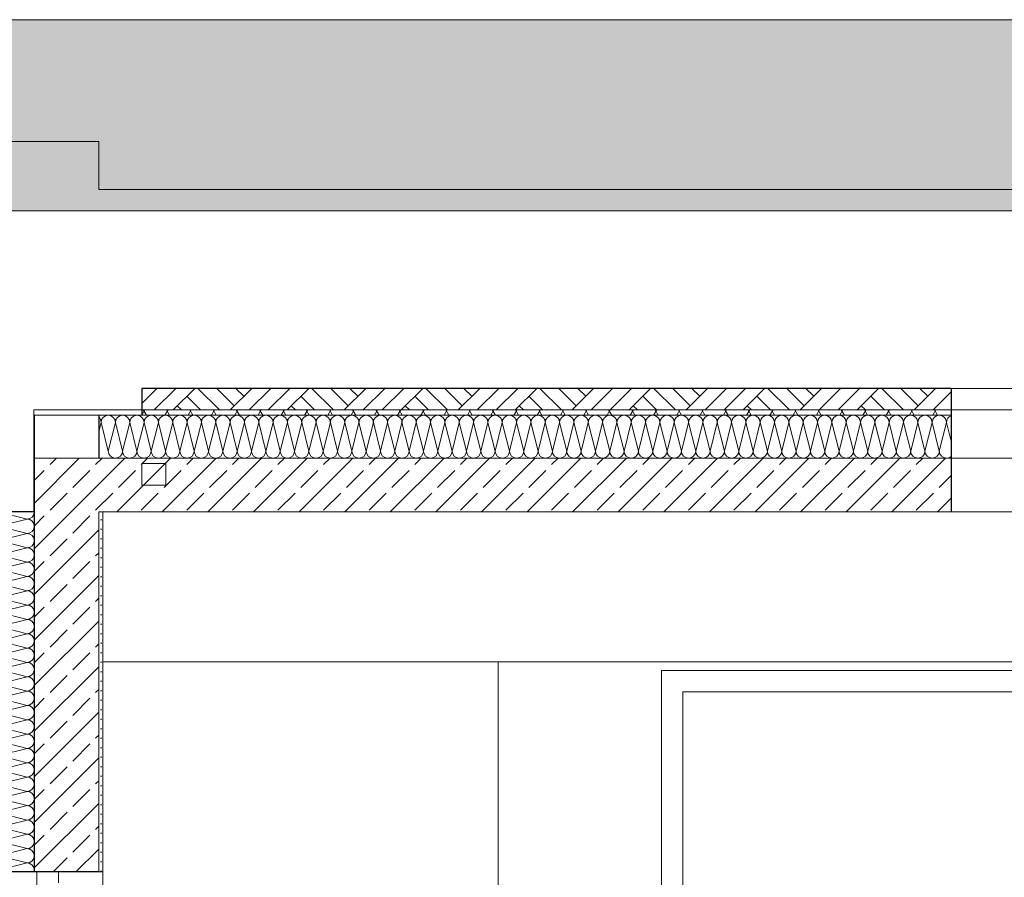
# Model space of a CAD drawing. Header units: metres. Extents: x -80 to 1923, y -189 to 69.
# Tile 248 of 256: x 1857.06 to 1860.72, y -183.01 to -179.82. Entities that reach past the tile are written whole.
import ezdxf

# ---------------------------------------------------------------- set-up
doc = ezdxf.new("R2010")
doc.units = ezdxf.units.M
doc.header["$MEASUREMENT"] = 0
for name, color, linetype in [('Neubau_0', 7, 'Continuous'), ('Neubau_00 Schraffuren', 7, 'Continuous'), ('Neubau_10 Wand außen', 7, 'Continuous'), ('Neubau_20 Bodenaufbau', 7, 'Continuous'), ('Neubau_30 Dach', 7, 'Continuous')]:
    doc.layers.add(name, color=color, linetype=linetype)
doc.linetypes.add('Gras', pattern='A,0,[6,995_ARC_250 PAU_GR+SC_2607011.Shx,S=0.007937,R=0,X=0,Y=0.039752],-1,0', length=1)
pattern_1 = [(45, (1852.80192, -185.2541), (-0.0848528, 0.0848528), []), (45, (1852.7595, -185.21168), (-0.0848528, 0.0848528), [0.09, -0.03])]

# ---------------------------------------------------------------- blocks, each defined once
blk = doc.blocks.new('*X724', base_point=(1852.8019, -185.2541))
at = {"layer": 'Neubau_30 Dach', "color": 8, "linetype": 'Continuous', "lineweight": 18}
for p, q in [((1857.1132, -181.2957), (1857.1125, -181.2959)), ((1857.1132, -181.3926), (1857.1125, -181.3899)), ((1857.1125, -181.4476), (1857.1132, -181.447))]:
    blk.add_line(p, q, dxfattribs=at)
blk = doc.blocks.new('*X725', base_point=(1852.8019, -185.2541))
at = {"layer": 'Neubau_30 Dach', "color": 8, "linetype": 'Continuous', "lineweight": 18}
for p, q in [((1857.3532, -181.3556), (1857.3619, -181.3208)), ((1857.3886, -181.4274), (1857.3619, -181.3208)), ((1857.3886, -181.4274), (1857.4153, -181.3208)), ((1857.4419, -181.4274), (1857.4153, -181.3208)), ((1857.4419, -181.4274), (1857.4686, -181.3208)), ((1857.4953, -181.4274), (1857.4686, -181.3208)), ((1857.4953, -181.4274), (1857.5219, -181.3208)), ((1857.5486, -181.4274), (1857.5219, -181.3208)), ((1857.5486, -181.4274), (1857.5753, -181.3208)), ((1857.6019, -181.4274), (1857.5753, -181.3208)), ((1857.6019, -181.4274), (1857.6286, -181.3208)), ((1857.6553, -181.4274), (1857.6286, -181.3208)), ((1857.6553, -181.4274), (1857.6819, -181.3208)), ((1857.7086, -181.4274), (1857.6819, -181.3208)), ((1857.7086, -181.4274), (1857.7353, -181.3208)), ((1857.7619, -181.4274), (1857.7353, -181.3208)), ((1857.7619, -181.4274), (1857.7886, -181.3208)), ((1857.8153, -181.4274), (1857.7886, -181.3208)), ((1857.8153, -181.4274), (1857.8419, -181.3208)), ((1857.8686, -181.4274), (1857.8419, -181.3208)), ((1857.8686, -181.4274), (1857.8953, -181.3208)), ((1857.9219, -181.4274), (1857.8953, -181.3208)), ((1857.9219, -181.4274), (1857.9486, -181.3208)), ((1857.9753, -181.4274), (1857.9486, -181.3208)), ((1857.9753, -181.4274), (1858.0019, -181.3208)), ((1858.0286, -181.4274), (1858.0019, -181.3208)), ((1858.0286, -181.4274), (1858.0553, -181.3208)), ((1858.0819, -181.4274), (1858.0553, -181.3208)), ((1858.0819, -181.4274), (1858.1086, -181.3208)), ((1858.1353, -181.4274), (1858.1086, -181.3208)), ((1858.1353, -181.4274), (1858.1619, -181.3208)), ((1858.1886, -181.4274), (1858.1619, -181.3208)), ((1858.1886, -181.4274), (1858.2153, -181.3208)), ((1858.2419, -181.4274), (1858.2153, -181.3208)), ((1858.2419, -181.4274), (1858.2686, -181.3208)), ((1858.2953, -181.4274), (1858.2686, -181.3208)), ((1858.2953, -181.4274), (1858.3219, -181.3208)), ((1858.3486, -181.4274), (1858.3219, -181.3208)), ((1858.3486, -181.4274), (1858.3753, -181.3208)), ((1858.4019, -181.4274), (1858.3753, -181.3208)), ((1858.4019, -181.4274), (1858.4286, -181.3208)), ((1858.4553, -181.4274), (1858.4286, -181.3208)), ((1858.4553, -181.4274), (1858.4819, -181.3208)), ((1858.5086, -181.4274), (1858.4819, -181.3208)), ((1858.5086, -181.4274), (1858.5353, -181.3208)), ((1858.5619, -181.4274), (1858.5353, -181.3208)), ((1858.5619, -181.4274), (1858.5886, -181.3208)), ((1858.6153, -181.4274), (1858.5886, -181.3208)), ((1858.6153, -181.4274), (1858.6419, -181.3208)), ((1858.6686, -181.4274), (1858.6419, -181.3208)), ((1858.6686, -181.4274), (1858.6953, -181.3208)), ((1858.7219, -181.4274), (1858.6953, -181.3208)), ((1858.7219, -181.4274), (1858.7486, -181.3208)), ((1858.7753, -181.4274), (1858.7486, -181.3208)), ((1858.7753, -181.4274), (1858.8019, -181.3208)), ((1858.8286, -181.4274), (1858.8019, -181.3208)), ((1858.8286, -181.4274), (1858.8553, -181.3208)), ((1858.8819, -181.4274), (1858.8553, -181.3208)), ((1858.8819, -181.4274), (1858.9086, -181.3208)), ((1858.9353, -181.4274), (1858.9086, -181.3208)), ((1858.9353, -181.4274), (1858.9619, -181.3208)), ((1858.9886, -181.4274), (1858.9619, -181.3208)), ((1858.9886, -181.4274), (1859.0153, -181.3208)), ((1859.0419, -181.4274), (1859.0153, -181.3208)), ((1859.0419, -181.4274), (1859.0686, -181.3208)), ((1859.0953, -181.4274), (1859.0686, -181.3208)), ((1859.0953, -181.4274), (1859.1219, -181.3208)), ((1859.1486, -181.4274), (1859.1219, -181.3208)), ((1859.1486, -181.4274), (1859.1753, -181.3208)), ((1859.2019, -181.4274), (1859.1753, -181.3208)), ((1859.2019, -181.4274), (1859.2286, -181.3208)), ((1859.2553, -181.4274), (1859.2286, -181.3208)), ((1859.2553, -181.4274), (1859.2819, -181.3208)), ((1859.3086, -181.4274), (1859.2819, -181.3208)), ((1859.3086, -181.4274), (1859.3353, -181.3208)), ((1859.3619, -181.4274), (1859.3353, -181.3208)), ((1859.3619, -181.4274), (1859.3886, -181.3208)), ((1859.4153, -181.4274), (1859.3886, -181.3208)), ((1859.4153, -181.4274), (1859.4419, -181.3208)), ((1859.4686, -181.4274), (1859.4419, -181.3208)), ((1859.4686, -181.4274), (1859.4953, -181.3208)), ((1859.5219, -181.4274), (1859.4953, -181.3208)), ((1859.5219, -181.4274), (1859.5486, -181.3208)), ((1859.5753, -181.4274), (1859.5486, -181.3208)), ((1859.5753, -181.4274), (1859.6019, -181.3208)), ((1859.6286, -181.4274), (1859.6019, -181.3208)), ((1859.6286, -181.4274), (1859.6553, -181.3208)), ((1859.6819, -181.4274), (1859.6553, -181.3208)), ((1859.6819, -181.4274), (1859.7086, -181.3208)), ((1859.7353, -181.4274), (1859.7086, -181.3208)), ((1859.7353, -181.4274), (1859.7619, -181.3208)), ((1859.7886, -181.4274), (1859.7619, -181.3208)), ((1859.7886, -181.4274), (1859.8153, -181.3208)), ((1859.8419, -181.4274), (1859.8153, -181.3208)), ((1859.8419, -181.4274), (1859.8686, -181.3208)), ((1859.8953, -181.4274), (1859.8686, -181.3208)), ((1859.8953, -181.4274), (1859.9219, -181.3208)), ((1859.9486, -181.4274), (1859.9219, -181.3208)), ((1859.9486, -181.4274), (1859.9753, -181.3208)), ((1860.0019, -181.4274), (1859.9753, -181.3208)), ((1860.0019, -181.4274), (1860.0286, -181.3208)), ((1860.0553, -181.4274), (1860.0286, -181.3208)), ((1860.0553, -181.4274), (1860.0819, -181.3208)), ((1860.1086, -181.4274), (1860.0819, -181.3208)), ((1860.1086, -181.4274), (1860.1353, -181.3208)), ((1860.1619, -181.4274), (1860.1353, -181.3208)), ((1860.1619, -181.4274), (1860.1886, -181.3208)), ((1860.2153, -181.4274), (1860.1886, -181.3208)), ((1860.2153, -181.4274), (1860.2419, -181.3208)), ((1860.2686, -181.4274), (1860.2419, -181.3208)), ((1860.2686, -181.4274), (1860.2953, -181.3208)), ((1860.3219, -181.4274), (1860.2953, -181.3208)), ((1860.3219, -181.4274), (1860.3486, -181.3208)), ((1860.3753, -181.4274), (1860.3486, -181.3208)), ((1860.3753, -181.4274), (1860.4019, -181.3208)), ((1860.4286, -181.4274), (1860.4019, -181.3208)), ((1860.4286, -181.4274), (1860.4553, -181.3208)), ((1860.4819, -181.4274), (1860.4553, -181.3208)), ((1860.4819, -181.4274), (1860.5086, -181.3208)), ((1860.526, -181.3903), (1860.5086, -181.3208))]:
    blk.add_line(p, q, dxfattribs=at)
for centre, start, end in [((1857.3886, -181.3208), 90, 180), ((1857.3886, -181.3208), 0, 90), ((1857.4419, -181.3208), 90, 180), ((1857.4419, -181.3208), 0, 90), ((1857.4953, -181.3208), 90, 180), ((1857.4953, -181.3208), 0, 90), ((1857.5486, -181.3208), 90, 180), ((1857.5486, -181.3208), 0, 90), ((1857.6019, -181.3208), 90, 180), ((1857.6019, -181.3208), 0, 90), ((1857.6553, -181.3208), 90, 180), ((1857.6553, -181.3208), 0, 90), ((1857.7086, -181.3208), 90, 180), ((1857.7086, -181.3208), 0, 90), ((1857.7619, -181.3208), 90, 180), ((1857.7619, -181.3208), 0, 90), ((1857.8153, -181.3208), 90, 180), ((1857.8153, -181.3208), 0, 90), ((1857.8686, -181.3208), 90, 180), ((1857.8686, -181.3208), 0, 90), ((1857.9219, -181.3208), 90, 180), ((1857.9219, -181.3208), 0, 90), ((1857.9753, -181.3208), 90, 180), ((1857.9753, -181.3208), 0, 90), ((1858.0286, -181.3208), 90, 180), ((1858.0286, -181.3208), 0, 90), ((1858.0819, -181.3208), 90, 180), ((1858.0819, -181.3208), 0, 90), ((1858.1353, -181.3208), 90, 180), ((1858.1353, -181.3208), 0, 90), ((1858.1886, -181.3208), 90, 180), ((1858.1886, -181.3208), 0, 90), ((1858.2419, -181.3208), 90, 180), ((1858.2419, -181.3208), 0, 90), ((1858.2953, -181.3208), 90, 180), ((1858.2953, -181.3208), 0, 90), ((1858.3486, -181.3208), 90, 180), ((1858.3486, -181.3208), 0, 90), ((1858.4019, -181.3208), 90, 180), ((1858.4019, -181.3208), 0, 90), ((1858.4553, -181.3208), 90, 180), ((1858.4553, -181.3208), 0, 90), ((1858.5086, -181.3208), 90, 180), ((1858.5086, -181.3208), 0, 90), ((1858.5619, -181.3208), 90, 180), ((1858.5619, -181.3208), 0, 90), ((1858.6153, -181.3208), 90, 180), ((1858.6153, -181.3208), 0, 90), ((1858.6686, -181.3208), 90, 180), ((1858.6686, -181.3208), 0, 90), ((1858.7219, -181.3208), 90, 180), ((1858.7219, -181.3208), 0, 90), ((1858.7753, -181.3208), 90, 180), ((1858.7753, -181.3208), 0, 90), ((1858.8286, -181.3208), 90, 180), ((1858.8286, -181.3208), 0, 90), ((1858.8819, -181.3208), 90, 180), ((1858.8819, -181.3208), 0, 90), ((1858.9353, -181.3208), 90, 180), ((1858.9353, -181.3208), 0, 90), ((1858.9886, -181.3208), 90, 180), ((1858.9886, -181.3208), 0, 90), ((1859.0419, -181.3208), 90, 180), ((1859.0419, -181.3208), 0, 90), ((1859.0953, -181.3208), 90, 180), ((1859.0953, -181.3208), 0, 90), ((1859.1486, -181.3208), 90, 180), ((1859.1486, -181.3208), 0, 90), ((1859.2019, -181.3208), 90, 180), ((1859.2019, -181.3208), 0, 90), ((1859.2553, -181.3208), 90, 180), ((1859.2553, -181.3208), 0, 90), ((1859.3086, -181.3208), 90, 180), ((1859.3086, -181.3208), 0, 90), ((1859.3619, -181.3208), 90, 180), ((1859.3619, -181.3208), 0, 90), ((1859.4153, -181.3208), 90, 180), ((1859.4153, -181.3208), 0, 90), ((1859.4686, -181.3208), 90, 180), ((1859.4686, -181.3208), 0, 90), ((1859.5219, -181.3208), 90, 180), ((1859.5219, -181.3208), 0, 90), ((1859.5753, -181.3208), 90, 180), ((1859.5753, -181.3208), 0, 90), ((1859.6286, -181.3208), 90, 180), ((1859.6286, -181.3208), 0, 90), ((1859.6819, -181.3208), 90, 180), ((1859.6819, -181.3208), 0, 90), ((1859.7353, -181.3208), 90, 180), ((1859.7353, -181.3208), 0, 90), ((1859.7886, -181.3208), 90, 180), ((1859.7886, -181.3208), 0, 90), ((1859.8419, -181.3208), 90, 180), ((1859.8419, -181.3208), 0, 90), ((1859.8953, -181.3208), 90, 180), ((1859.8953, -181.3208), 0, 90), ((1859.9486, -181.3208), 90, 180), ((1859.9486, -181.3208), 0, 90), ((1860.0019, -181.3208), 90, 180), ((1860.0019, -181.3208), 0, 90), ((1860.0553, -181.3208), 90, 180), ((1860.0553, -181.3208), 0, 90), ((1860.1086, -181.3208), 90, 180), ((1860.1086, -181.3208), 0, 90), ((1860.1619, -181.3208), 90, 180), ((1860.1619, -181.3208), 0, 90), ((1860.2153, -181.3208), 90, 180), ((1860.2153, -181.3208), 0, 90), ((1860.2686, -181.3208), 90, 180), ((1860.2686, -181.3208), 0, 90), ((1860.3219, -181.3208), 90, 180), ((1860.3219, -181.3208), 0, 90), ((1860.3753, -181.3208), 90, 180), ((1860.3753, -181.3208), 0, 90), ((1860.4286, -181.3208), 90, 180), ((1860.4286, -181.3208), 0, 90), ((1860.4819, -181.3208), 90, 180), ((1860.4819, -181.3208), 0, 90), ((1860.5353, -181.3208), 110.3812, 180), ((1857.3353, -181.3208), 0, 47.6536), ((1857.4153, -181.4274), 180, 270), ((1857.4153, -181.4274), 270, 0), ((1857.4686, -181.4274), 180, 270), ((1857.4686, -181.4274), 270, 0), ((1857.5219, -181.4274), 180, 270), ((1857.5219, -181.4274), 270, 0), ((1857.5753, -181.4274), 180, 270), ((1857.5753, -181.4274), 270, 0), ((1857.6286, -181.4274), 180, 270), ((1857.6286, -181.4274), 270, 0), ((1857.6819, -181.4274), 180, 270), ((1857.6819, -181.4274), 270, 0), ((1857.7353, -181.4274), 180, 270), ((1857.7353, -181.4274), 270, 0), ((1857.7886, -181.4274), 180, 270), ((1857.7886, -181.4274), 270, 0), ((1857.8419, -181.4274), 180, 270), ((1857.8419, -181.4274), 270, 0), ((1857.8953, -181.4274), 180, 270), ((1857.8953, -181.4274), 270, 0), ((1857.9486, -181.4274), 180, 270), ((1857.9486, -181.4274), 270, 0), ((1858.0019, -181.4274), 180, 270), ((1858.0019, -181.4274), 270, 0), ((1858.0553, -181.4274), 180, 270), ((1858.0553, -181.4274), 270, 0), ((1858.1086, -181.4274), 180, 270), ((1858.1086, -181.4274), 270, 0), ((1858.1619, -181.4274), 180, 270), ((1858.1619, -181.4274), 270, 0), ((1858.2153, -181.4274), 180, 270), ((1858.2153, -181.4274), 270, 0), ((1858.2686, -181.4274), 180, 270), ((1858.2686, -181.4274), 270, 0), ((1858.3219, -181.4274), 180, 270), ((1858.3219, -181.4274), 270, 0), ((1858.3753, -181.4274), 180, 270), ((1858.3753, -181.4274), 270, 0), ((1858.4286, -181.4274), 180, 270), ((1858.4286, -181.4274), 270, 0), ((1858.4819, -181.4274), 180, 270), ((1858.4819, -181.4274), 270, 0), ((1858.5353, -181.4274), 180, 270), ((1858.5353, -181.4274), 270, 0), ((1858.5886, -181.4274), 180, 270), ((1858.5886, -181.4274), 270, 0), ((1858.6419, -181.4274), 180, 270), ((1858.6419, -181.4274), 270, 0), ((1858.6953, -181.4274), 180, 270), ((1858.6953, -181.4274), 270, 0), ((1858.7486, -181.4274), 180, 270), ((1858.7486, -181.4274), 270, 0), ((1858.8019, -181.4274), 180, 270), ((1858.8019, -181.4274), 270, 0), ((1858.8553, -181.4274), 180, 270), ((1858.8553, -181.4274), 270, 0), ((1858.9086, -181.4274), 180, 270), ((1858.9086, -181.4274), 270, 0), ((1858.9619, -181.4274), 180, 270), ((1858.9619, -181.4274), 270, 0), ((1859.0153, -181.4274), 180, 270), ((1859.0153, -181.4274), 270, 0), ((1859.0686, -181.4274), 180, 270), ((1859.0686, -181.4274), 270, 0), ((1859.1219, -181.4274), 180, 270), ((1859.1219, -181.4274), 270, 0), ((1859.1753, -181.4274), 180, 270), ((1859.1753, -181.4274), 270, 0), ((1859.2286, -181.4274), 180, 270), ((1859.2286, -181.4274), 270, 0), ((1859.2819, -181.4274), 180, 270), ((1859.2819, -181.4274), 270, 0), ((1859.3353, -181.4274), 180, 270), ((1859.3353, -181.4274), 270, 0), ((1859.3886, -181.4274), 180, 270), ((1859.3886, -181.4274), 270, 0), ((1859.4419, -181.4274), 180, 270), ((1859.4419, -181.4274), 270, 0), ((1859.4953, -181.4274), 180, 270), ((1859.4953, -181.4274), 270, 0), ((1859.5486, -181.4274), 180, 270), ((1859.5486, -181.4274), 270, 0), ((1859.6019, -181.4274), 180, 270), ((1859.6019, -181.4274), 270, 0), ((1859.6553, -181.4274), 180, 270), ((1859.6553, -181.4274), 270, 0), ((1859.7086, -181.4274), 180, 270), ((1859.7086, -181.4274), 270, 0), ((1859.7619, -181.4274), 180, 270), ((1859.7619, -181.4274), 270, 0), ((1859.8153, -181.4274), 180, 270), ((1859.8153, -181.4274), 270, 0), ((1859.8686, -181.4274), 180, 270), ((1859.8686, -181.4274), 270, 0), ((1859.9219, -181.4274), 180, 270), ((1859.9219, -181.4274), 270, 0), ((1859.9753, -181.4274), 180, 270), ((1859.9753, -181.4274), 270, 0), ((1860.0286, -181.4274), 180, 270), ((1860.0286, -181.4274), 270, 0), ((1860.0819, -181.4274), 180, 270), ((1860.0819, -181.4274), 270, 0), ((1860.1353, -181.4274), 180, 270), ((1860.1353, -181.4274), 270, 0), ((1860.1886, -181.4274), 180, 270), ((1860.1886, -181.4274), 270, 0), ((1860.2419, -181.4274), 180, 270), ((1860.2419, -181.4274), 270, 0), ((1860.2953, -181.4274), 180, 270), ((1860.2953, -181.4274), 270, 0), ((1860.3486, -181.4274), 180, 270), ((1860.3486, -181.4274), 270, 0), ((1860.4019, -181.4274), 180, 270), ((1860.4019, -181.4274), 270, 0), ((1860.4553, -181.4274), 180, 270), ((1860.4553, -181.4274), 270, 0), ((1860.5086, -181.4274), 180, 270), ((1857.3619, -181.4274), 250.9503, 270), ((1860.5086, -181.4274), 270, 310.6726)]:
    blk.add_arc(centre, 0.0267, start, end, dxfattribs=at)
blk = doc.blocks.new('*X728', base_point=(1852.8019, -185.2541))
at = {"layer": 'Neubau_10 Wand außen', "color": 8, "linetype": 'Continuous', "lineweight": 18}
for p, q in [((1857.0866, -181.6808), (1856.9799, -181.6541)), ((1857.0866, -181.6808), (1856.9799, -181.7074)), ((1857.0866, -181.7341), (1856.9799, -181.7074)), ((1857.0866, -181.7341), (1856.9799, -181.7608)), ((1857.0866, -181.7874), (1856.9799, -181.7608)), ((1857.0866, -181.7874), (1856.9799, -181.8141)), ((1857.0866, -181.8408), (1856.9799, -181.8141)), ((1857.0866, -181.8408), (1856.9799, -181.8674)), ((1857.0866, -181.8941), (1856.9799, -181.8674)), ((1857.0866, -181.8941), (1856.9799, -181.9208)), ((1857.0866, -181.9474), (1856.9799, -181.9208)), ((1857.0866, -181.9474), (1856.9799, -181.9741)), ((1857.0866, -182.0008), (1856.9799, -181.9741)), ((1857.0866, -182.0008), (1856.9799, -182.0274)), ((1857.0866, -182.0541), (1856.9799, -182.0274)), ((1857.0866, -182.0541), (1856.9799, -182.0808)), ((1857.0866, -182.1074), (1856.9799, -182.0808)), ((1857.0866, -182.1074), (1856.9799, -182.1341)), ((1857.0866, -182.1608), (1856.9799, -182.1341)), ((1857.0866, -182.1608), (1856.9799, -182.1874)), ((1857.0866, -182.2141), (1856.9799, -182.1874)), ((1857.0866, -182.2141), (1856.9799, -182.2408)), ((1857.0866, -182.2674), (1856.9799, -182.2408)), ((1857.0866, -182.2674), (1856.9799, -182.2941)), ((1857.0866, -182.3208), (1856.9799, -182.2941)), ((1857.0866, -182.3208), (1856.9799, -182.3474)), ((1857.0866, -182.3741), (1856.9799, -182.3474)), ((1857.0866, -182.3741), (1856.9799, -182.4008)), ((1857.0866, -182.4274), (1856.9799, -182.4008)), ((1857.0866, -182.4274), (1856.9799, -182.4541)), ((1857.0866, -182.4808), (1856.9799, -182.4541)), ((1857.0866, -182.4808), (1856.9799, -182.5074)), ((1857.0866, -182.5341), (1856.9799, -182.5074)), ((1857.0866, -182.5341), (1856.9799, -182.5608)), ((1857.0866, -182.5874), (1856.9799, -182.5608)), ((1857.0866, -182.5874), (1856.9799, -182.6141)), ((1857.0866, -182.6408), (1856.9799, -182.6141)), ((1857.0866, -182.6408), (1856.9799, -182.6674)), ((1857.0866, -182.6941), (1856.9799, -182.6674)), ((1857.0866, -182.6941), (1856.9799, -182.7208)), ((1857.0866, -182.7474), (1856.9799, -182.7208)), ((1857.0866, -182.7474), (1856.9799, -182.7741)), ((1857.0866, -182.8008), (1856.9799, -182.7741)), ((1857.0866, -182.8008), (1856.9799, -182.8274)), ((1857.0866, -182.8541), (1856.9799, -182.8274)), ((1857.0866, -182.8541), (1856.9799, -182.8808)), ((1857.0866, -182.9074), (1856.9799, -182.8808)), ((1857.0866, -182.9074), (1856.9799, -182.9341)), ((1857.0866, -182.9608), (1856.9799, -182.9341)), ((1857.0866, -182.9608), (1856.9799, -182.9874)), ((1857.0066, -182.9941), (1856.9799, -182.9874))]:
    blk.add_line(p, q, dxfattribs=at)
for centre, start, end in [((1856.9799, -181.6808), 90, 180), ((1857.0866, -181.6541), 270, 0), ((1856.9799, -181.6808), 180, 270), ((1857.0866, -181.7074), 0, 90), ((1856.9799, -181.7341), 90, 180), ((1856.9799, -181.7341), 180, 270), ((1857.0866, -181.7074), 270, 0), ((1857.0866, -181.7608), 0, 90), ((1856.9799, -181.7874), 90, 180), ((1857.0866, -181.7608), 270, 0), ((1856.9799, -181.7874), 180, 270), ((1857.0866, -181.8141), 0, 90), ((1856.9799, -181.8408), 90, 180), ((1856.9799, -181.8408), 180, 270), ((1857.0866, -181.8141), 270, 0), ((1857.0866, -181.8674), 0, 90), ((1856.9799, -181.8941), 90, 180), ((1857.0866, -181.8674), 270, 0), ((1856.9799, -181.8941), 180, 270), ((1857.0866, -181.9208), 0, 90), ((1856.9799, -181.9474), 90, 180), ((1856.9799, -181.9474), 180, 270), ((1857.0866, -181.9208), 270, 0), ((1857.0866, -181.9741), 0, 90), ((1856.9799, -182.0008), 90, 180), ((1857.0866, -181.9741), 270, 0), ((1856.9799, -182.0008), 180, 270), ((1856.9799, -182.0541), 90, 180), ((1857.0866, -182.0274), 0, 90), ((1857.0866, -182.0274), 270, 0), ((1856.9799, -182.0541), 180, 270), ((1857.0866, -182.0808), 0, 90), ((1856.9799, -182.1074), 90, 180), ((1857.0866, -182.0808), 270, 0), ((1856.9799, -182.1074), 180, 270), ((1856.9799, -182.1608), 90, 180), ((1857.0866, -182.1341), 0, 90), ((1857.0866, -182.1341), 270, 0), ((1856.9799, -182.1608), 180, 270), ((1857.0866, -182.1874), 0, 90), ((1856.9799, -182.2141), 90, 180), ((1857.0866, -182.1874), 270, 0), ((1856.9799, -182.2141), 180, 270), ((1856.9799, -182.2674), 90, 180), ((1857.0866, -182.2408), 0, 90), ((1857.0866, -182.2408), 270, 0), ((1856.9799, -182.2674), 180, 270), ((1857.0866, -182.2941), 0, 90), ((1856.9799, -182.3208), 90, 180), ((1856.9799, -182.3208), 180, 270), ((1857.0866, -182.2941), 270, 0), ((1857.0866, -182.3474), 0, 90), ((1856.9799, -182.3741), 90, 180), ((1857.0866, -182.3474), 270, 0), ((1856.9799, -182.3741), 180, 270), ((1857.0866, -182.4008), 0, 90), ((1856.9799, -182.4274), 90, 180), ((1856.9799, -182.4274), 180, 270), ((1857.0866, -182.4008), 270, 0), ((1857.0866, -182.4541), 0, 90), ((1856.9799, -182.4808), 90, 180), ((1857.0866, -182.4541), 270, 0), ((1856.9799, -182.4808), 180, 270), ((1857.0866, -182.5074), 0, 90), ((1856.9799, -182.5341), 90, 180), ((1856.9799, -182.5341), 180, 270), ((1857.0866, -182.5074), 270, 0), ((1857.0866, -182.5608), 0, 90), ((1856.9799, -182.5874), 90, 180), ((1857.0866, -182.5608), 270, 0), ((1856.9799, -182.5874), 180, 270), ((1856.9799, -182.6408), 90, 180), ((1857.0866, -182.6141), 0, 90), ((1857.0866, -182.6141), 270, 0), ((1856.9799, -182.6408), 180, 270), ((1857.0866, -182.6674), 0, 90), ((1856.9799, -182.6941), 90, 180), ((1857.0866, -182.6674), 270, 0), ((1856.9799, -182.6941), 180, 270), ((1856.9799, -182.7474), 90, 180), ((1857.0866, -182.7208), 0, 90), ((1857.0866, -182.7208), 270, 0), ((1856.9799, -182.7474), 180, 270), ((1857.0866, -182.7741), 0, 90), ((1856.9799, -182.8008), 90, 180), ((1857.0866, -182.7741), 270, 0), ((1856.9799, -182.8008), 180, 270), ((1856.9799, -182.8541), 90, 180), ((1857.0866, -182.8274), 0, 90), ((1857.0866, -182.8274), 270, 0), ((1856.9799, -182.8541), 180, 270), ((1857.0866, -182.8808), 0, 90), ((1856.9799, -182.9074), 90, 180), ((1856.9799, -182.9074), 180, 270), ((1857.0866, -182.8808), 270, 0), ((1857.0866, -182.9341), 0, 90), ((1856.9799, -182.9608), 90, 180), ((1857.0866, -182.9341), 270, 0), ((1856.9799, -182.9608), 180, 270), ((1857.0866, -182.9874), 0, 90), ((1856.9799, -183.0141), 90, 131.4096), ((1857.0866, -182.9874), 345.5225, 0)]:
    blk.add_arc(centre, 0.0267, start, end, dxfattribs=at)

msp = doc.modelspace()

# ---------------------------------------------------------------- hatches: boundary and pattern name
at = {"layer": 'Neubau_00 Schraffuren', "linetype": 'Continuous', "lineweight": 0, "true_color": 0x00101f}
msp.add_hatch(color=168, dxfattribs=at).paths.add_polyline_path([(1868.0894, -179.8217), (1854.2353, -179.8217), (1854.2353, -180.4579), (1855.058, -180.7371), (1855.058, -180.5332), (1868.3114, -180.5332), (1870.1907, -180.5347)])
at = {"layer": 'Neubau_10 Wand außen', "linetype": 'Continuous', "lineweight": 0, "true_color": 0x000000}
h = msp.add_hatch(dxfattribs=at)
h.set_pattern_fill('Beton_Stahlbeton_0003', color=18, style=0, pattern_type=2)
h.set_pattern_definition(pattern_1)
h.paths.add_polyline_path([(1857.1132, -181.6541), (1857.1132, -182.9941), (1857.2032, -182.9941), (1857.3532, -182.9941), (1857.3532, -181.6541)])
h = msp.add_hatch(dxfattribs=at)
h.set_pattern_fill('Gips_0003', color=18, style=0, pattern_type=2)
h.set_pattern_definition([(45, (1852.80192, -185.254102), (-0.01767767, 0.01767767), [0, -0.025])])
h.paths.add_polyline_path([(1857.3682, -181.6541), (1857.3532, -181.6541), (1857.3532, -182.9941), (1857.3682, -182.9941)])
at = {"layer": 'Neubau_30 Dach', "linetype": 'Continuous', "lineweight": 18, "true_color": 0xa88f73}
h = msp.add_hatch(dxfattribs=at)
h.set_pattern_fill('Natur_Boden_gewachsen_0003', color=33, style=0, pattern_type=2)
h.set_pattern_definition([(45, (1852.80192, -185.2541), (-0.106066, 0.106066), []), (45, (1852.76657, -185.21875), (-0.212132, 0.212132), []), (45, (1852.7312, -185.1834), (-0.212132, 0.212132), []), (135, (1852.695855, -185.148036), (0.03535534, 0.03535534), [0.15, -0.15])])
h.paths.add_polyline_path([(1857.5132, -181.1941), (1857.5132, -181.2741), (1860.526, -181.2741), (1860.526, -181.1941)])
at = {"layer": 'Neubau_30 Dach', "linetype": 'Continuous', "lineweight": 0, "true_color": 0x000000}
h = msp.add_hatch(dxfattribs=at)
h.set_pattern_fill('Dämmung_weich_0003', color=18, style=0, pattern_type=2)
h.set_pattern_definition([(60, (1852.80192, -185.2541), (-0.0649519, 0.0375), []), (120, (1852.80192, -185.2541), (0.0649519, 0.0375), [])])
h.paths.add_polyline_path([(1860.526, -181.2741), (1857.5132, -181.2741), (1857.5132, -181.2941), (1860.526, -181.2941)])
h = msp.add_hatch(dxfattribs=at)
h.set_pattern_fill('Beton_Stahlbeton_0003', color=18, style=0, pattern_type=2)
h.set_pattern_definition(pattern_1)
h.paths.add_polyline_path([(1857.1125, -181.4541), (1857.1125, -181.6541), (1860.526, -181.6541), (1860.526, -181.4541), (1857.3532, -181.4541), (1857.1132, -181.4541)])

# ---------------------------------------------------------------- linework, layer by layer
at = {"layer": 'Neubau_0', "color": 103, "linetype": 'Gras', "lineweight": 18, "true_color": 0x73a881}
msp.add_line((1857.5132, -181.1941), (1860.526, -181.1941), dxfattribs=at)
at = {"layer": 'Neubau_00 Schraffuren', "color": 7, "linetype": 'Continuous', "lineweight": 13, "flags": 128}
msp.add_lwpolyline([(1868.0894, -179.8217), (1854.2353, -179.8217), (1854.2353, -180.4579), (1855.058, -180.7371), (1855.058, -180.5332), (1868.3114, -180.5332), (1870.1907, -180.5347)], close=True, dxfattribs=at)
at = {"layer": 'Neubau_10 Wand außen', "color": 7, "linetype": 'Continuous', "lineweight": 18}
for p, q in [((1857.3532, -180.2757), (1855.4973, -180.2757)), ((1857.3532, -180.4541), (1857.3532, -180.2757)), ((1868.0516, -180.4541), (1857.3532, -180.4541)), ((1857.112, -181.2941), (1857.112, -181.2741)), ((1857.3532, -181.2741), (1857.112, -181.2741)), ((1857.112, -181.6541), (1857.112, -181.2941)), ((1857.1132, -181.2941), (1857.3532, -181.2941)), ((1857.5132, -181.2741), (1857.3532, -181.2741)), ((1857.3532, -181.6541), (1857.3532, -182.9941)), ((1857.3682, -181.6541), (1857.3682, -182.9941)), ((1863.6365, -182.212), (1857.3682, -182.212)), ((1858.8397, -185.2541), (1858.8397, -182.212)), ((1859.4476, -184.7541), (1859.4476, -182.2441)), ((1859.4476, -182.2441), (1862.4576, -182.2441)), ((1859.5276, -182.3241), (1859.5276, -184.6741)), ((1860.9526, -182.3241), (1859.5276, -182.3241)), ((1857.2032, -182.9941), (1857.2032, -183.0341)), ((1857.3682, -182.9941), (1857.3532, -182.9941)), ((1857.3682, -182.9941), (1857.3682, -185.2541))]:
    msp.add_line(p, q, dxfattribs=at)
at = {"layer": 'Neubau_10 Wand außen', "color": 7, "linetype": 'Continuous', "lineweight": 25}
for q in [(1857.1125, -181.6541), (1857.1132, -182.9941)]:
    msp.add_line((1857.1132, -181.6541), q, dxfattribs=at)
at = {"layer": 'Neubau_10 Wand außen', "color": 7, "linetype": 'Continuous', "lineweight": 25, "flags": 128}
for points in [[(1857.1125, -181.6541), (1856.9532, -181.6541), (1856.9462, -181.6541)], [(1857.3532, -182.9941), (1857.2032, -182.9941), (1857.1232, -182.9941), (1857.1132, -182.9941), (1856.9532, -182.9941), (1856.9462, -182.9941)]]:
    msp.add_lwpolyline(points, dxfattribs=at)
at = {"layer": 'Neubau_10 Wand außen', "color": 7, "linetype": 'Continuous', "lineweight": 18, "flags": 128}
msp.add_lwpolyline([(1857.1232, -182.9941), (1857.1232, -183.0341), (1857.1232, -183.1141), (1857.1232, -185.1041), (1857.1232, -185.2541)], dxfattribs=at)
at = {"layer": 'Neubau_20 Bodenaufbau', "color": 7, "linetype": 'Continuous', "lineweight": 13}
for p, q in [((1857.5132, -181.4741), (1857.5132, -181.5541)), ((1857.6032, -181.4741), (1857.5132, -181.4741)), ((1857.6032, -181.4741), (1857.6032, -181.5541)), ((1857.6032, -181.5541), (1857.5132, -181.5541))]:
    msp.add_line(p, q, dxfattribs=at)
at = {"layer": 'Neubau_30 Dach', "color": 7, "linetype": 'Continuous', "lineweight": 25}
for p, q in [((1860.526, -181.1941), (1857.5132, -181.1941)), ((1857.1132, -181.2941), (1857.1125, -181.2941)), ((1857.1132, -181.2941), (1857.1132, -181.4541)), ((1857.3532, -181.2941), (1857.3532, -181.4541))]:
    msp.add_line(p, q, dxfattribs=at)
at = {"layer": 'Neubau_30 Dach', "color": 9, "linetype": 'Continuous', "lineweight": 18}
for p, q in [((1860.526, -181.1941), (1861.526, -181.1941)), ((1857.1125, -181.2941), (1857.112, -181.2941)), ((1860.526, -181.2741), (1861.526, -181.2741)), ((1857.1125, -181.4541), (1857.112, -181.4541)), ((1861.526, -181.4541), (1860.526, -181.4541)), ((1860.526, -181.6541), (1861.526, -181.6541))]:
    msp.add_line(p, q, dxfattribs=at)
at = {"layer": 'Neubau_30 Dach', "color": 7, "linetype": 'Continuous', "lineweight": 18}
for p, q in [((1860.526, -181.2741), (1857.5132, -181.2741)), ((1857.3682, -181.6541), (1857.3532, -181.6541)), ((1860.526, -181.6541), (1857.3682, -181.6541))]:
    msp.add_line(p, q, dxfattribs=at)
at = {"layer": 'Neubau_30 Dach', "color": 7, "linetype": 'Continuous', "lineweight": 25, "flags": 128}
for points in [[(1857.5132, -181.1941), (1857.5132, -181.2741), (1857.5132, -181.2941)], [(1860.526, -181.1941), (1860.526, -181.2741), (1860.526, -181.2941), (1860.526, -181.4541), (1860.526, -181.6541)], [(1857.1125, -181.2941), (1857.1125, -181.4541), (1857.1125, -181.6541)]]:
    msp.add_lwpolyline(points, dxfattribs=at)
at = {"layer": 'Neubau_30 Dach', "color": 7, "linetype": 'Continuous', "lineweight": 18, "flags": 128}
for points in [[(1860.526, -181.2941), (1857.5132, -181.2941), (1857.3532, -181.2941)], [(1860.526, -181.4541), (1857.3532, -181.4541), (1857.1132, -181.4541), (1857.1125, -181.4541)]]:
    msp.add_lwpolyline(points, dxfattribs=at)

# ---------------------------------------------------------------- block references
at = {"layer": 'Neubau_10 Wand außen', "lineweight": 0}
msp.add_blockref('*X728', (1852.8019, -185.2541), dxfattribs=at)
at = {"layer": 'Neubau_30 Dach', "lineweight": 0}
for name in ['*X724', '*X725']:
    msp.add_blockref(name, (1852.8019, -185.2541), dxfattribs=at)

doc.saveas('drawing.dxf')
